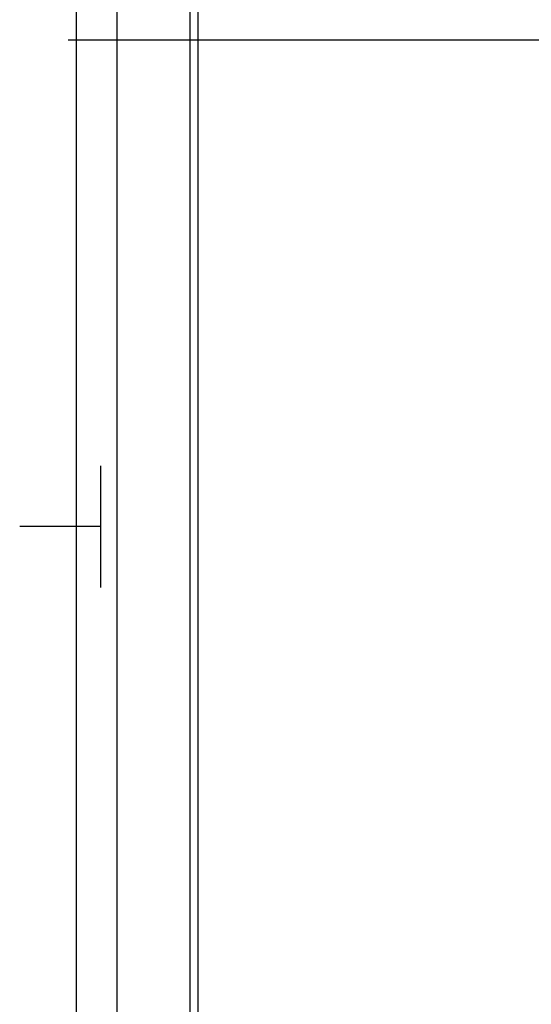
# Model space of a CAD drawing. Header units: millimetres. Extents: x 2502971067 to 2502991033, y 5626762590 to 5626807088.
# Tile 71 of 109: x 2502971240 to 2502971871, y 5626795221 to 5626796435. Entities that reach past the tile are written whole.
import ezdxf

# ---------------------------------------------------------------- set-up
doc = ezdxf.new("R2010")
doc.units = ezdxf.units.MM
doc.layers.add('A_Geländer', color=2, linetype='Continuous')
doc.layers.add('A_Raster', color=253, linetype='Continuous')

msp = doc.modelspace()

# ---------------------------------------------------------------- linework, layer by layer
at = {"layer": 'A_Geländer'}
for p, q in [((2502971310, 5626796410.002), (2502971310, 5626797610.003)), ((2502971360, 5626797610.003), (2502971360, 5626796410.002)), ((2502971460, 5626796410.002), (2502971460, 5626797610.003)), ((2502971310, 5626795210.002), (2502971310, 5626796409.999)), ((2502971360, 5626796409.999), (2502971360, 5626795210.002)), ((2502971460, 5626795210.002), (2502971460, 5626796409.999)), ((2502971340, 5626795746.57), (2502971340, 5626795885.001)), ((2502971340, 5626795810.001), (2502971240, 5626795810.001)), ((2502971340, 5626795735), (2502971340, 5626795746.57))]:
    msp.add_line(p, q, dxfattribs=at)
at = {"layer": 'A_Raster'}
for p, q in [((2502971450, 5626806160), (2502971450, 5626762660)), ((2502971300, 5626796410), (2502990800, 5626796410))]:
    msp.add_line(p, q, dxfattribs=at)

doc.saveas('drawing.dxf')
